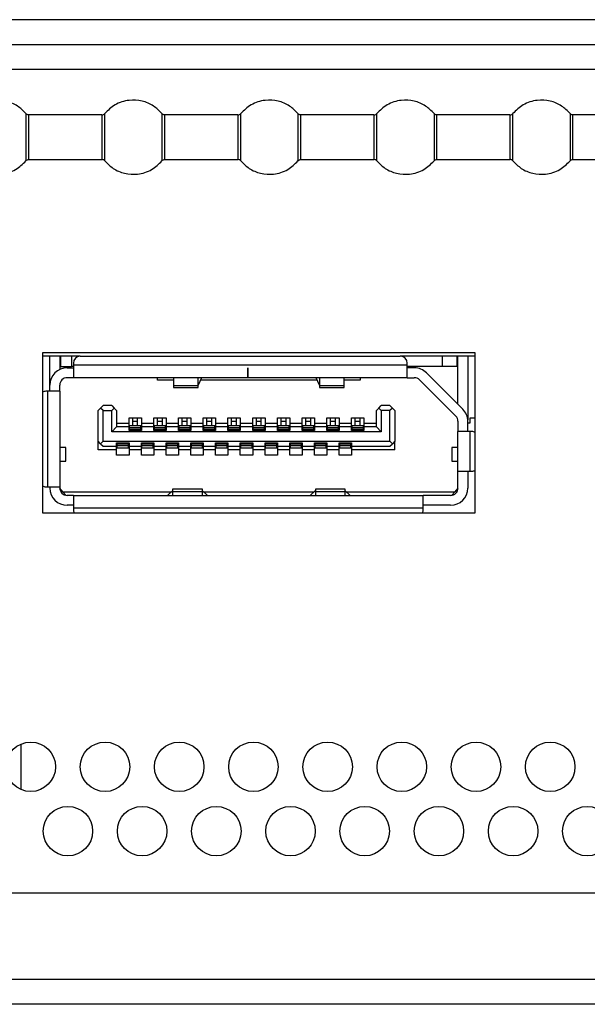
# Model space of a CAD drawing. Header units: millimetres. Extents: x 0 to 1118, y 0 to 864.
# Tile 9 of 65: x 359.5 to 365.24, y 206.65 to 216.6. Entities that reach past the tile are written whole.
import ezdxf

# ---------------------------------------------------------------- set-up
doc = ezdxf.new("R2010")
doc.units = ezdxf.units.MM

msp = doc.modelspace()

# ---------------------------------------------------------------- linework, layer by layer
at = {"color": 7, "linetype": 'Continuous', "lineweight": 30}
for p, q in [((471.2179, 216.6004), (169.7665, 216.6004)), ((169.5897, 216.3504), (471.3947, 216.3504)), ((359.5677, 215.6516), (359.5677, 215.1743)), ((360.3352, 215.6379), (359.5966, 215.6379)), ((359.5966, 215.1879), (359.5966, 215.6379)), ((360.3352, 215.6379), (360.3352, 215.1879)), ((360.3642, 215.1743), (360.3642, 215.6516)), ((360.9427, 215.6516), (360.9427, 215.1743)), ((361.7102, 215.6379), (360.9716, 215.6379)), ((360.9716, 215.1879), (360.9716, 215.6379)), ((361.7102, 215.6379), (361.7102, 215.1879)), ((361.7392, 215.1743), (361.7392, 215.6516)), ((362.3177, 215.6516), (362.3177, 215.1743)), ((363.0852, 215.6379), (362.3466, 215.6379)), ((362.3466, 215.1879), (362.3466, 215.6379)), ((363.0852, 215.6379), (363.0852, 215.1879)), ((363.1142, 215.1743), (363.1142, 215.6516)), ((363.6927, 215.6516), (363.6927, 215.1743)), ((364.4602, 215.6379), (363.7216, 215.6379)), ((363.7216, 215.1879), (363.7216, 215.6379)), ((364.4602, 215.6379), (364.4602, 215.1879)), ((364.4892, 215.1743), (364.4892, 215.6516)), ((365.0677, 215.6516), (365.0677, 215.1743)), ((365.8352, 215.6379), (365.0966, 215.6379)), ((365.0966, 215.1879), (365.0966, 215.6379)), ((359.5966, 215.1879), (360.3352, 215.1879)), ((360.9716, 215.1879), (361.7102, 215.1879)), ((362.3466, 215.1879), (363.0852, 215.1879)), ((363.7216, 215.1879), (364.4602, 215.1879)), ((365.0966, 215.1879), (365.8352, 215.1879)), ((364.1097, 213.2329), (359.7347, 213.2329)), ((359.7347, 213.2329), (359.7347, 211.6179)), ((364.1097, 211.6179), (364.1097, 213.2329)), ((360.1172, 213.2004), (359.7347, 213.2004)), ((359.8097, 212.9079), (359.8097, 213.2004)), ((359.9097, 213.2004), (359.9097, 213.0661)), ((359.9222, 213.0954), (359.9222, 213.2004)), ((360.0297, 213.2004), (360.0297, 213.0954)), ((360.0472, 213.1304), (360.0472, 213.1079)), ((360.1172, 213.2004), (363.3522, 213.2004)), ((364.1097, 213.2004), (363.3522, 213.2004)), ((363.4222, 213.1079), (363.4222, 213.1304)), ((363.7797, 213.0954), (363.7797, 213.2004)), ((363.9222, 213.2004), (363.9222, 213.0954)), ((363.9347, 212.7144), (363.9347, 213.2004)), ((364.0347, 213.2004), (364.0347, 212.5579)), ((359.9222, 213.0954), (359.9097, 213.0954)), ((359.9222, 213.0954), (360.0297, 213.0954)), ((359.9847, 213.0829), (360.0472, 213.0829)), ((360.0472, 213.0954), (360.0297, 213.0954)), ((360.0472, 213.1079), (360.0472, 212.9829)), ((363.4222, 213.1079), (360.0472, 213.1079)), ((361.8097, 213.0829), (361.8122, 213.0829)), ((361.8097, 212.9829), (361.8097, 213.0829)), ((361.8122, 213.0829), (361.8122, 212.9829)), ((363.4222, 212.9829), (363.4222, 213.1079)), ((363.7797, 213.0954), (363.4222, 213.0954)), ((363.4936, 213.0829), (363.4222, 213.0829)), ((363.6174, 213.0317), (363.9834, 212.6656)), ((363.9222, 213.0954), (363.7797, 213.0954)), ((363.9347, 213.0954), (363.9222, 213.0954)), ((360.0472, 212.9829), (359.9847, 212.9829)), ((361.8097, 212.9829), (360.0472, 212.9829)), ((360.8972, 212.9579), (360.8972, 212.9829)), ((361.0584, 212.9579), (360.8972, 212.9579)), ((361.0584, 212.9829), (361.0584, 212.9004)), ((361.3084, 212.9004), (361.3084, 212.9829)), ((361.3413, 212.9829), (361.3084, 212.9057)), ((362.5137, 212.9579), (361.3307, 212.9579)), ((361.8122, 212.9829), (361.8097, 212.9829)), ((363.4222, 212.9829), (361.8122, 212.9829)), ((362.5359, 212.9057), (362.5031, 212.9829)), ((362.5359, 212.9829), (362.5359, 212.9004)), ((362.7859, 212.9004), (362.7859, 212.9829)), ((362.9472, 212.9579), (362.7859, 212.9579)), ((362.9472, 212.9829), (362.9472, 212.9579)), ((363.4222, 212.9829), (363.4936, 212.9829)), ((363.5467, 212.961), (363.9127, 212.5949)), ((359.7847, 212.8454), (359.7697, 212.8454)), ((359.7847, 212.8454), (359.7847, 211.8804)), ((359.9097, 212.8454), (359.7847, 212.8454)), ((359.8097, 212.8454), (359.8097, 212.9079)), ((359.9097, 212.8454), (359.9097, 212.9079)), ((359.9097, 212.8454), (359.9097, 211.8804)), ((361.3084, 212.9004), (361.0584, 212.9004)), ((361.0584, 212.9004), (361.0584, 212.8829)), ((361.0584, 212.8829), (361.3084, 212.8829)), ((361.3084, 212.8829), (361.3084, 212.9004)), ((362.7859, 212.9004), (362.5359, 212.9004)), ((362.5359, 212.9004), (362.5359, 212.8829)), ((362.5359, 212.8829), (362.7859, 212.8829)), ((362.7859, 212.8829), (362.7859, 212.9004)), ((360.3222, 212.6754), (360.2972, 212.6504)), ((360.2972, 212.3404), (360.2972, 212.6504)), ((360.3472, 212.7004), (360.3222, 212.6754)), ((360.3472, 212.6504), (360.3222, 212.6754)), ((360.4347, 212.7004), (360.3472, 212.7004)), ((360.3472, 212.3404), (360.3472, 212.6504)), ((360.3472, 212.6504), (360.4347, 212.6504)), ((360.4347, 212.7004), (360.4597, 212.6754)), ((360.4597, 212.6754), (360.4347, 212.6504)), ((360.4347, 212.4354), (360.4347, 212.6504)), ((360.4597, 212.6754), (360.4847, 212.6504)), ((360.4847, 212.6504), (360.4847, 212.4854)), ((363.1347, 212.6754), (363.1097, 212.6504)), ((363.1097, 212.4854), (363.1097, 212.6504)), ((363.1347, 212.6754), (363.1597, 212.7004)), ((363.1347, 212.6754), (363.1597, 212.6504)), ((363.2472, 212.7004), (363.1597, 212.7004)), ((363.1597, 212.6504), (363.1597, 212.4354)), ((363.2472, 212.6504), (363.1597, 212.6504)), ((363.2472, 212.7004), (363.2722, 212.6754)), ((363.2722, 212.6754), (363.2472, 212.6504)), ((363.2472, 212.3404), (363.2472, 212.6504)), ((363.2722, 212.6754), (363.2972, 212.6504)), ((363.2972, 212.6504), (363.2972, 212.3404)), ((360.6097, 212.5754), (360.7347, 212.5754)), ((360.6097, 212.5229), (360.6097, 212.5754)), ((360.6472, 212.545), (360.6472, 212.5754)), ((360.6472, 212.545), (360.6972, 212.545)), ((360.6472, 212.5004), (360.6472, 212.545)), ((360.6972, 212.545), (360.6972, 212.5754)), ((360.6972, 212.5004), (360.6972, 212.545)), ((360.7347, 212.5754), (360.7347, 212.5229)), ((360.8597, 212.5754), (360.9847, 212.5754)), ((360.8597, 212.5229), (360.8597, 212.5754)), ((360.8972, 212.545), (360.8972, 212.5754)), ((360.8972, 212.545), (360.9472, 212.545)), ((360.8972, 212.5004), (360.8972, 212.545)), ((360.9472, 212.545), (360.9472, 212.5754)), ((360.9472, 212.5004), (360.9472, 212.545)), ((360.9847, 212.5754), (360.9847, 212.5229)), ((361.1097, 212.5754), (361.2347, 212.5754)), ((361.1097, 212.5229), (361.1097, 212.5754)), ((361.1472, 212.545), (361.1472, 212.5754)), ((361.1472, 212.545), (361.1972, 212.545)), ((361.1472, 212.5004), (361.1472, 212.545)), ((361.1972, 212.545), (361.1972, 212.5754)), ((361.1972, 212.5004), (361.1972, 212.545)), ((361.2347, 212.5754), (361.2347, 212.5229)), ((361.3597, 212.5754), (361.4847, 212.5754)), ((361.3597, 212.5229), (361.3597, 212.5754)), ((361.3972, 212.545), (361.3972, 212.5754)), ((361.3972, 212.545), (361.4472, 212.545)), ((361.3972, 212.5004), (361.3972, 212.545)), ((361.4472, 212.545), (361.4472, 212.5754)), ((361.4472, 212.5004), (361.4472, 212.545)), ((361.4847, 212.5754), (361.4847, 212.5229)), ((361.6097, 212.5754), (361.7347, 212.5754)), ((361.6097, 212.5229), (361.6097, 212.5754)), ((361.6472, 212.545), (361.6472, 212.5754)), ((361.6472, 212.545), (361.6972, 212.545)), ((361.6472, 212.5004), (361.6472, 212.545)), ((361.6972, 212.545), (361.6972, 212.5754)), ((361.6972, 212.5004), (361.6972, 212.545)), ((361.7347, 212.5754), (361.7347, 212.5229)), ((361.8597, 212.5754), (361.9847, 212.5754)), ((361.8597, 212.5229), (361.8597, 212.5754)), ((361.8972, 212.545), (361.8972, 212.5754)), ((361.8972, 212.545), (361.9472, 212.545)), ((361.8972, 212.5004), (361.8972, 212.545)), ((361.9472, 212.545), (361.9472, 212.5754)), ((361.9472, 212.5004), (361.9472, 212.545)), ((361.9847, 212.5754), (361.9847, 212.5229)), ((362.1097, 212.5754), (362.2347, 212.5754)), ((362.1097, 212.5229), (362.1097, 212.5754)), ((362.1472, 212.545), (362.1472, 212.5754)), ((362.1472, 212.545), (362.1972, 212.545)), ((362.1472, 212.5004), (362.1472, 212.545)), ((362.1972, 212.545), (362.1972, 212.5754)), ((362.1972, 212.5004), (362.1972, 212.545)), ((362.2347, 212.5754), (362.2347, 212.5229)), ((362.3597, 212.5754), (362.4847, 212.5754)), ((362.3597, 212.5229), (362.3597, 212.5754)), ((362.3972, 212.545), (362.3972, 212.5754)), ((362.3972, 212.545), (362.4472, 212.545)), ((362.3972, 212.5004), (362.3972, 212.545)), ((362.4472, 212.545), (362.4472, 212.5754)), ((362.4472, 212.5004), (362.4472, 212.545)), ((362.4847, 212.5754), (362.4847, 212.5229)), ((362.6097, 212.5754), (362.7347, 212.5754)), ((362.6097, 212.5229), (362.6097, 212.5754)), ((362.6472, 212.545), (362.6472, 212.5754)), ((362.6472, 212.545), (362.6972, 212.545)), ((362.6472, 212.5004), (362.6472, 212.545)), ((362.6972, 212.545), (362.6972, 212.5754)), ((362.6972, 212.5004), (362.6972, 212.545)), ((362.7347, 212.5754), (362.7347, 212.5229)), ((362.8597, 212.5754), (362.9847, 212.5754)), ((362.8597, 212.5229), (362.8597, 212.5754)), ((362.8972, 212.545), (362.8972, 212.5754)), ((362.8972, 212.545), (362.9472, 212.545)), ((362.8972, 212.5004), (362.8972, 212.545)), ((362.9472, 212.545), (362.9472, 212.5754)), ((362.9472, 212.5004), (362.9472, 212.545)), ((362.9847, 212.5754), (362.9847, 212.5229)), ((363.9347, 212.5419), (363.9347, 212.4379)), ((364.0347, 212.4379), (364.0347, 212.5419)), ((364.0597, 212.5254), (364.0597, 212.5754)), ((364.0597, 212.5754), (364.1097, 212.5754)), ((360.4847, 212.4854), (360.4347, 212.4354)), ((363.1597, 212.4354), (360.4347, 212.4354)), ((360.4847, 212.5229), (360.6097, 212.5229)), ((360.6097, 212.4854), (360.4847, 212.4854)), ((360.6097, 212.4854), (360.6097, 212.5229)), ((360.6097, 212.4504), (360.6097, 212.4854)), ((360.7347, 212.4504), (360.6097, 212.4504)), ((360.6159, 212.5004), (360.7284, 212.5004)), ((360.6159, 212.4783), (360.6159, 212.5004)), ((360.6159, 212.4611), (360.6159, 212.4783)), ((360.6159, 212.4783), (360.7284, 212.4783)), ((360.6159, 212.4611), (360.7284, 212.4611)), ((360.6159, 212.4579), (360.6159, 212.4611)), ((360.7284, 212.4579), (360.6159, 212.4579)), ((360.6159, 212.4504), (360.6159, 212.4579)), ((360.7284, 212.4783), (360.7284, 212.5004)), ((360.7284, 212.4611), (360.7284, 212.4783)), ((360.7284, 212.4579), (360.7284, 212.4611)), ((360.7284, 212.4504), (360.7284, 212.4579)), ((360.7347, 212.5229), (360.8597, 212.5229)), ((360.7347, 212.5229), (360.7347, 212.4854)), ((360.7347, 212.4854), (360.7347, 212.4504)), ((360.8597, 212.4854), (360.7347, 212.4854)), ((360.8597, 212.4854), (360.8597, 212.5229)), ((360.8597, 212.4504), (360.8597, 212.4854)), ((360.9847, 212.4504), (360.8597, 212.4504)), ((360.8659, 212.5004), (360.9784, 212.5004)), ((360.8659, 212.4783), (360.8659, 212.5004)), ((360.8659, 212.4783), (360.9784, 212.4783)), ((360.8659, 212.4611), (360.8659, 212.4783)), ((360.8659, 212.4611), (360.9784, 212.4611)), ((360.8659, 212.4579), (360.8659, 212.4611)), ((360.9784, 212.4579), (360.8659, 212.4579)), ((360.8659, 212.4504), (360.8659, 212.4579)), ((360.9784, 212.4783), (360.9784, 212.5004)), ((360.9784, 212.4611), (360.9784, 212.4783)), ((360.9784, 212.4579), (360.9784, 212.4611)), ((360.9784, 212.4504), (360.9784, 212.4579)), ((360.9847, 212.5229), (361.1097, 212.5229)), ((360.9847, 212.5229), (360.9847, 212.4854)), ((360.9847, 212.4854), (360.9847, 212.4504)), ((361.1097, 212.4854), (360.9847, 212.4854)), ((361.1097, 212.4854), (361.1097, 212.5229)), ((361.1097, 212.4504), (361.1097, 212.4854)), ((361.2347, 212.4504), (361.1097, 212.4504)), ((361.1159, 212.5004), (361.2284, 212.5004)), ((361.1159, 212.4783), (361.1159, 212.5004)), ((361.1159, 212.4611), (361.1159, 212.4783)), ((361.1159, 212.4783), (361.2284, 212.4783)), ((361.1159, 212.4611), (361.2284, 212.4611)), ((361.1159, 212.4579), (361.1159, 212.4611)), ((361.2284, 212.4579), (361.1159, 212.4579)), ((361.1159, 212.4504), (361.1159, 212.4579)), ((361.2284, 212.4783), (361.2284, 212.5004)), ((361.2284, 212.4611), (361.2284, 212.4783)), ((361.2284, 212.4579), (361.2284, 212.4611)), ((361.2284, 212.4504), (361.2284, 212.4579)), ((361.2347, 212.5229), (361.3597, 212.5229)), ((361.2347, 212.5229), (361.2347, 212.4854)), ((361.2347, 212.4854), (361.2347, 212.4504)), ((361.3597, 212.4854), (361.2347, 212.4854)), ((361.3597, 212.4854), (361.3597, 212.5229)), ((361.3597, 212.4504), (361.3597, 212.4854)), ((361.4847, 212.4504), (361.3597, 212.4504)), ((361.3659, 212.5004), (361.4784, 212.5004)), ((361.3659, 212.4783), (361.3659, 212.5004)), ((361.3659, 212.4783), (361.4784, 212.4783)), ((361.3659, 212.4611), (361.3659, 212.4783)), ((361.3659, 212.4611), (361.4784, 212.4611)), ((361.3659, 212.4579), (361.3659, 212.4611)), ((361.4784, 212.4579), (361.3659, 212.4579)), ((361.3659, 212.4504), (361.3659, 212.4579)), ((361.4784, 212.4783), (361.4784, 212.5004)), ((361.4784, 212.4611), (361.4784, 212.4783)), ((361.4784, 212.4579), (361.4784, 212.4611)), ((361.4784, 212.4504), (361.4784, 212.4579)), ((361.4847, 212.5229), (361.6097, 212.5229)), ((361.4847, 212.5229), (361.4847, 212.4854)), ((361.4847, 212.4854), (361.4847, 212.4504)), ((361.6097, 212.4854), (361.4847, 212.4854)), ((361.6097, 212.4854), (361.6097, 212.5229)), ((361.6097, 212.4504), (361.6097, 212.4854)), ((361.7347, 212.4504), (361.6097, 212.4504)), ((361.6159, 212.5004), (361.7284, 212.5004)), ((361.6159, 212.4783), (361.6159, 212.5004)), ((361.6159, 212.4611), (361.6159, 212.4783)), ((361.6159, 212.4783), (361.7284, 212.4783)), ((361.6159, 212.4579), (361.6159, 212.4611)), ((361.6159, 212.4611), (361.7284, 212.4611)), ((361.7284, 212.4579), (361.6159, 212.4579)), ((361.6159, 212.4504), (361.6159, 212.4579)), ((361.7284, 212.4783), (361.7284, 212.5004)), ((361.7284, 212.4611), (361.7284, 212.4783)), ((361.7284, 212.4579), (361.7284, 212.4611)), ((361.7284, 212.4504), (361.7284, 212.4579)), ((361.7347, 212.5229), (361.8597, 212.5229)), ((361.7347, 212.5229), (361.7347, 212.4854)), ((361.7347, 212.4854), (361.7347, 212.4504)), ((361.8597, 212.4854), (361.7347, 212.4854)), ((361.8597, 212.4854), (361.8597, 212.5229)), ((361.8597, 212.4504), (361.8597, 212.4854)), ((361.9847, 212.4504), (361.8597, 212.4504)), ((361.8659, 212.5004), (361.9784, 212.5004)), ((361.8659, 212.4783), (361.8659, 212.5004)), ((361.8659, 212.4611), (361.8659, 212.4783)), ((361.8659, 212.4783), (361.9784, 212.4783)), ((361.8659, 212.4611), (361.9784, 212.4611)), ((361.8659, 212.4579), (361.8659, 212.4611)), ((361.9784, 212.4579), (361.8659, 212.4579)), ((361.8659, 212.4504), (361.8659, 212.4579)), ((361.9784, 212.4783), (361.9784, 212.5004)), ((361.9784, 212.4611), (361.9784, 212.4783)), ((361.9784, 212.4579), (361.9784, 212.4611)), ((361.9784, 212.4504), (361.9784, 212.4579)), ((361.9847, 212.5229), (362.1097, 212.5229)), ((361.9847, 212.5229), (361.9847, 212.4854)), ((361.9847, 212.4854), (361.9847, 212.4504)), ((362.1097, 212.4854), (361.9847, 212.4854)), ((362.1097, 212.4854), (362.1097, 212.5229)), ((362.1097, 212.4504), (362.1097, 212.4854)), ((362.2347, 212.4504), (362.1097, 212.4504)), ((362.1159, 212.5004), (362.2284, 212.5004)), ((362.1159, 212.4783), (362.1159, 212.5004)), ((362.1159, 212.4783), (362.2284, 212.4783)), ((362.1159, 212.4611), (362.1159, 212.4783)), ((362.1159, 212.4611), (362.2284, 212.4611)), ((362.1159, 212.4579), (362.1159, 212.4611)), ((362.2284, 212.4579), (362.1159, 212.4579)), ((362.1159, 212.4504), (362.1159, 212.4579)), ((362.2284, 212.4783), (362.2284, 212.5004)), ((362.2284, 212.4611), (362.2284, 212.4783)), ((362.2284, 212.4579), (362.2284, 212.4611)), ((362.2284, 212.4504), (362.2284, 212.4579)), ((362.2347, 212.5229), (362.3597, 212.5229)), ((362.2347, 212.5229), (362.2347, 212.4854)), ((362.2347, 212.4854), (362.2347, 212.4504)), ((362.3597, 212.4854), (362.2347, 212.4854)), ((362.3597, 212.4854), (362.3597, 212.5229)), ((362.3597, 212.4504), (362.3597, 212.4854)), ((362.4847, 212.4504), (362.3597, 212.4504)), ((362.3659, 212.5004), (362.4784, 212.5004)), ((362.3659, 212.4783), (362.3659, 212.5004)), ((362.3659, 212.4783), (362.4784, 212.4783)), ((362.3659, 212.4611), (362.3659, 212.4783)), ((362.3659, 212.4579), (362.3659, 212.4611)), ((362.3659, 212.4611), (362.4784, 212.4611)), ((362.4784, 212.4579), (362.3659, 212.4579)), ((362.3659, 212.4504), (362.3659, 212.4579)), ((362.4784, 212.4783), (362.4784, 212.5004)), ((362.4784, 212.4611), (362.4784, 212.4783)), ((362.4784, 212.4579), (362.4784, 212.4611)), ((362.4784, 212.4504), (362.4784, 212.4579)), ((362.4847, 212.5229), (362.6097, 212.5229)), ((362.4847, 212.5229), (362.4847, 212.4854)), ((362.4847, 212.4854), (362.4847, 212.4504)), ((362.6097, 212.4854), (362.4847, 212.4854)), ((362.6097, 212.4854), (362.6097, 212.5229)), ((362.6097, 212.4504), (362.6097, 212.4854)), ((362.7347, 212.4504), (362.6097, 212.4504)), ((362.6159, 212.5004), (362.7284, 212.5004)), ((362.6159, 212.4783), (362.6159, 212.5004)), ((362.6159, 212.4611), (362.6159, 212.4783)), ((362.6159, 212.4783), (362.7284, 212.4783)), ((362.6159, 212.4579), (362.6159, 212.4611)), ((362.6159, 212.4611), (362.7284, 212.4611)), ((362.7284, 212.4579), (362.6159, 212.4579)), ((362.6159, 212.4504), (362.6159, 212.4579)), ((362.7284, 212.4783), (362.7284, 212.5004)), ((362.7284, 212.4611), (362.7284, 212.4783)), ((362.7284, 212.4579), (362.7284, 212.4611)), ((362.7284, 212.4504), (362.7284, 212.4579)), ((362.7347, 212.5229), (362.8597, 212.5229)), ((362.7347, 212.5229), (362.7347, 212.4854)), ((362.7347, 212.4854), (362.7347, 212.4504)), ((362.8597, 212.4854), (362.7347, 212.4854)), ((362.8597, 212.4854), (362.8597, 212.5229)), ((362.8597, 212.4504), (362.8597, 212.4854)), ((362.9847, 212.4504), (362.8597, 212.4504)), ((362.8659, 212.5004), (362.9784, 212.5004)), ((362.8659, 212.4783), (362.8659, 212.5004)), ((362.8659, 212.4611), (362.8659, 212.4783)), ((362.8659, 212.4783), (362.9784, 212.4783)), ((362.8659, 212.4611), (362.9784, 212.4611)), ((362.8659, 212.4579), (362.8659, 212.4611)), ((362.9784, 212.4579), (362.8659, 212.4579)), ((362.8659, 212.4504), (362.8659, 212.4579)), ((362.9784, 212.4783), (362.9784, 212.5004)), ((362.9784, 212.4611), (362.9784, 212.4783)), ((362.9784, 212.4579), (362.9784, 212.4611)), ((362.9784, 212.4504), (362.9784, 212.4579)), ((362.9847, 212.5229), (363.1097, 212.5229)), ((362.9847, 212.5229), (362.9847, 212.4854)), ((362.9847, 212.4854), (362.9847, 212.4504)), ((363.1097, 212.4854), (362.9847, 212.4854)), ((363.1597, 212.4354), (363.1097, 212.4854)), ((363.9347, 212.0379), (363.9347, 212.4379)), ((364.0597, 212.4379), (363.9347, 212.4379)), ((364.0347, 212.5254), (364.0597, 212.5254)), ((364.0597, 212.0379), (364.0597, 212.4379)), ((364.0759, 212.4379), (364.0597, 212.4379)), ((360.3222, 212.3154), (360.2972, 212.3404)), ((360.2972, 212.2529), (360.2972, 212.3404)), ((360.3472, 212.3404), (360.3222, 212.3154)), ((360.3472, 212.3404), (363.2472, 212.3404)), ((363.2722, 212.3154), (363.2472, 212.3404)), ((363.2972, 212.3404), (363.2722, 212.3154)), ((363.2972, 212.2529), (363.2972, 212.3404)), ((359.9722, 212.2767), (359.9097, 212.2767)), ((359.9722, 212.1392), (359.9722, 212.2767)), ((360.4847, 212.2529), (360.2972, 212.2529)), ((360.3222, 212.3154), (360.3472, 212.2904)), ((360.3472, 212.2904), (360.4847, 212.2904)), ((360.4847, 212.3254), (360.6097, 212.3254)), ((360.4847, 212.2904), (360.4847, 212.3254)), ((360.4847, 212.2529), (360.4847, 212.2904)), ((360.4847, 212.2004), (360.4847, 212.2529)), ((360.4909, 212.3179), (360.4909, 212.3254)), ((360.4909, 212.3179), (360.6034, 212.3179)), ((360.4909, 212.3148), (360.4909, 212.3179)), ((360.4909, 212.2976), (360.4909, 212.3148)), ((360.4909, 212.3148), (360.6034, 212.3148)), ((360.4909, 212.2976), (360.6034, 212.2976)), ((360.4909, 212.2754), (360.4909, 212.2976)), ((360.4909, 212.2754), (360.6034, 212.2754)), ((360.6034, 212.3179), (360.6034, 212.3254)), ((360.6034, 212.3148), (360.6034, 212.3179)), ((360.6034, 212.2976), (360.6034, 212.3148)), ((360.6034, 212.2754), (360.6034, 212.2976)), ((360.6097, 212.3254), (360.6097, 212.2904)), ((360.6097, 212.2904), (360.7347, 212.2904)), ((360.6097, 212.2904), (360.6097, 212.2529)), ((360.7347, 212.2529), (360.6097, 212.2529)), ((360.6097, 212.2529), (360.6097, 212.2004)), ((360.7347, 212.3254), (360.8597, 212.3254)), ((360.7347, 212.2904), (360.7347, 212.3254)), ((360.7347, 212.2529), (360.7347, 212.2904)), ((360.7347, 212.2004), (360.7347, 212.2529)), ((360.7409, 212.3179), (360.7409, 212.3254)), ((360.7409, 212.3179), (360.8534, 212.3179)), ((360.7409, 212.3148), (360.7409, 212.3179)), ((360.7409, 212.2976), (360.7409, 212.3148)), ((360.7409, 212.3148), (360.8534, 212.3148)), ((360.7409, 212.2976), (360.8534, 212.2976)), ((360.7409, 212.2754), (360.7409, 212.2976)), ((360.7409, 212.2754), (360.8534, 212.2754)), ((360.8534, 212.3179), (360.8534, 212.3254)), ((360.8534, 212.3148), (360.8534, 212.3179)), ((360.8534, 212.2976), (360.8534, 212.3148)), ((360.8534, 212.2754), (360.8534, 212.2976)), ((360.8597, 212.3254), (360.8597, 212.2904)), ((360.8597, 212.2904), (360.9847, 212.2904)), ((360.8597, 212.2904), (360.8597, 212.2529)), ((360.9847, 212.2529), (360.8597, 212.2529)), ((360.8597, 212.2529), (360.8597, 212.2004)), ((360.9847, 212.3254), (361.1097, 212.3254)), ((360.9847, 212.2904), (360.9847, 212.3254)), ((360.9847, 212.2529), (360.9847, 212.2904)), ((360.9847, 212.2004), (360.9847, 212.2529)), ((360.9909, 212.3179), (360.9909, 212.3254)), ((360.9909, 212.3179), (361.1034, 212.3179)), ((360.9909, 212.3148), (360.9909, 212.3179)), ((360.9909, 212.3148), (361.1034, 212.3148)), ((360.9909, 212.2976), (360.9909, 212.3148)), ((360.9909, 212.2976), (361.1034, 212.2976)), ((360.9909, 212.2754), (360.9909, 212.2976)), ((360.9909, 212.2754), (361.1034, 212.2754)), ((361.1034, 212.3179), (361.1034, 212.3254)), ((361.1034, 212.3148), (361.1034, 212.3179)), ((361.1034, 212.2976), (361.1034, 212.3148)), ((361.1034, 212.2754), (361.1034, 212.2976)), ((361.1097, 212.3254), (361.1097, 212.2904)), ((361.1097, 212.2904), (361.2347, 212.2904)), ((361.1097, 212.2904), (361.1097, 212.2529)), ((361.2347, 212.2529), (361.1097, 212.2529)), ((361.1097, 212.2529), (361.1097, 212.2004)), ((361.2347, 212.3254), (361.3597, 212.3254)), ((361.2347, 212.2904), (361.2347, 212.3254)), ((361.2347, 212.2529), (361.2347, 212.2904)), ((361.2347, 212.2004), (361.2347, 212.2529)), ((361.2409, 212.3179), (361.2409, 212.3254)), ((361.2409, 212.3179), (361.3534, 212.3179)), ((361.2409, 212.3148), (361.2409, 212.3179)), ((361.2409, 212.2976), (361.2409, 212.3148)), ((361.2409, 212.3148), (361.3534, 212.3148)), ((361.2409, 212.2976), (361.3534, 212.2976)), ((361.2409, 212.2754), (361.2409, 212.2976)), ((361.2409, 212.2754), (361.3534, 212.2754)), ((361.3534, 212.3179), (361.3534, 212.3254)), ((361.3534, 212.3148), (361.3534, 212.3179)), ((361.3534, 212.2976), (361.3534, 212.3148)), ((361.3534, 212.2754), (361.3534, 212.2976)), ((361.3597, 212.3254), (361.3597, 212.2904)), ((361.3597, 212.2904), (361.4847, 212.2904)), ((361.3597, 212.2904), (361.3597, 212.2529)), ((361.4847, 212.2529), (361.3597, 212.2529)), ((361.3597, 212.2529), (361.3597, 212.2004)), ((361.4847, 212.3254), (361.6097, 212.3254)), ((361.4847, 212.2904), (361.4847, 212.3254)), ((361.4847, 212.2529), (361.4847, 212.2904)), ((361.4847, 212.2004), (361.4847, 212.2529)), ((361.4909, 212.3179), (361.4909, 212.3254)), ((361.4909, 212.3179), (361.6034, 212.3179)), ((361.4909, 212.3148), (361.4909, 212.3179)), ((361.4909, 212.3148), (361.6034, 212.3148)), ((361.4909, 212.2976), (361.4909, 212.3148)), ((361.4909, 212.2976), (361.6034, 212.2976)), ((361.4909, 212.2754), (361.4909, 212.2976)), ((361.4909, 212.2754), (361.6034, 212.2754)), ((361.6034, 212.3179), (361.6034, 212.3254)), ((361.6034, 212.3148), (361.6034, 212.3179)), ((361.6034, 212.2976), (361.6034, 212.3148)), ((361.6034, 212.2754), (361.6034, 212.2976)), ((361.6097, 212.3254), (361.6097, 212.2904)), ((361.6097, 212.2904), (361.7347, 212.2904)), ((361.6097, 212.2904), (361.6097, 212.2529)), ((361.7347, 212.2529), (361.6097, 212.2529)), ((361.6097, 212.2529), (361.6097, 212.2004)), ((361.7347, 212.3254), (361.8597, 212.3254)), ((361.7347, 212.2904), (361.7347, 212.3254)), ((361.7347, 212.2529), (361.7347, 212.2904)), ((361.7347, 212.2004), (361.7347, 212.2529)), ((361.7409, 212.3179), (361.7409, 212.3254)), ((361.7409, 212.3179), (361.8534, 212.3179)), ((361.7409, 212.3148), (361.7409, 212.3179)), ((361.7409, 212.2976), (361.7409, 212.3148)), ((361.7409, 212.3148), (361.8534, 212.3148)), ((361.7409, 212.2976), (361.8534, 212.2976)), ((361.7409, 212.2754), (361.7409, 212.2976)), ((361.7409, 212.2754), (361.8534, 212.2754)), ((361.8534, 212.3179), (361.8534, 212.3254)), ((361.8534, 212.3148), (361.8534, 212.3179)), ((361.8534, 212.2976), (361.8534, 212.3148)), ((361.8534, 212.2754), (361.8534, 212.2976)), ((361.8597, 212.3254), (361.8597, 212.2904)), ((361.8597, 212.2904), (361.9847, 212.2904)), ((361.8597, 212.2904), (361.8597, 212.2529)), ((361.9847, 212.2529), (361.8597, 212.2529)), ((361.8597, 212.2529), (361.8597, 212.2004)), ((361.9847, 212.3254), (362.1097, 212.3254)), ((361.9847, 212.2904), (361.9847, 212.3254)), ((361.9847, 212.2529), (361.9847, 212.2904)), ((361.9847, 212.2004), (361.9847, 212.2529)), ((361.9909, 212.3179), (361.9909, 212.3254)), ((361.9909, 212.3179), (362.1034, 212.3179)), ((361.9909, 212.3148), (361.9909, 212.3179)), ((361.9909, 212.2976), (361.9909, 212.3148)), ((361.9909, 212.3148), (362.1034, 212.3148)), ((361.9909, 212.2976), (362.1034, 212.2976)), ((361.9909, 212.2754), (361.9909, 212.2976)), ((361.9909, 212.2754), (362.1034, 212.2754)), ((362.1034, 212.3179), (362.1034, 212.3254)), ((362.1034, 212.3148), (362.1034, 212.3179)), ((362.1034, 212.2976), (362.1034, 212.3148)), ((362.1034, 212.2754), (362.1034, 212.2976)), ((362.1097, 212.3254), (362.1097, 212.2904)), ((362.1097, 212.2904), (362.2347, 212.2904)), ((362.1097, 212.2904), (362.1097, 212.2529)), ((362.2347, 212.2529), (362.1097, 212.2529)), ((362.1097, 212.2529), (362.1097, 212.2004)), ((362.2347, 212.3254), (362.3597, 212.3254)), ((362.2347, 212.2904), (362.2347, 212.3254)), ((362.2347, 212.2529), (362.2347, 212.2904)), ((362.2347, 212.2004), (362.2347, 212.2529)), ((362.2409, 212.3179), (362.2409, 212.3254)), ((362.2409, 212.3179), (362.3534, 212.3179)), ((362.2409, 212.3148), (362.2409, 212.3179)), ((362.2409, 212.2976), (362.2409, 212.3148)), ((362.2409, 212.3148), (362.3534, 212.3148)), ((362.2409, 212.2976), (362.3534, 212.2976)), ((362.2409, 212.2754), (362.2409, 212.2976)), ((362.2409, 212.2754), (362.3534, 212.2754)), ((362.3534, 212.3179), (362.3534, 212.3254)), ((362.3534, 212.3148), (362.3534, 212.3179)), ((362.3534, 212.2976), (362.3534, 212.3148)), ((362.3534, 212.2754), (362.3534, 212.2976)), ((362.3597, 212.3254), (362.3597, 212.2904)), ((362.3597, 212.2904), (362.4847, 212.2904)), ((362.3597, 212.2904), (362.3597, 212.2529)), ((362.4847, 212.2529), (362.3597, 212.2529)), ((362.3597, 212.2529), (362.3597, 212.2004)), ((362.4847, 212.3254), (362.6097, 212.3254)), ((362.4847, 212.2904), (362.4847, 212.3254)), ((362.4847, 212.2529), (362.4847, 212.2904)), ((362.4847, 212.2004), (362.4847, 212.2529)), ((362.4909, 212.3179), (362.4909, 212.3254)), ((362.4909, 212.3179), (362.6034, 212.3179)), ((362.4909, 212.3148), (362.4909, 212.3179)), ((362.4909, 212.3148), (362.6034, 212.3148)), ((362.4909, 212.2976), (362.4909, 212.3148)), ((362.4909, 212.2976), (362.6034, 212.2976)), ((362.4909, 212.2754), (362.4909, 212.2976)), ((362.4909, 212.2754), (362.6034, 212.2754)), ((362.6034, 212.3179), (362.6034, 212.3254)), ((362.6034, 212.3148), (362.6034, 212.3179)), ((362.6034, 212.2976), (362.6034, 212.3148)), ((362.6034, 212.2754), (362.6034, 212.2976)), ((362.6097, 212.3254), (362.6097, 212.2904)), ((362.6097, 212.2904), (362.7347, 212.2904)), ((362.6097, 212.2904), (362.6097, 212.2529)), ((362.7347, 212.2529), (362.6097, 212.2529)), ((362.6097, 212.2529), (362.6097, 212.2004)), ((362.7347, 212.2904), (362.7347, 212.3254)), ((362.7347, 212.3254), (362.8597, 212.3254)), ((362.7347, 212.2529), (362.7347, 212.2904)), ((362.7347, 212.2004), (362.7347, 212.2529)), ((362.7409, 212.3179), (362.7409, 212.3254)), ((362.7409, 212.3179), (362.8534, 212.3179)), ((362.7409, 212.3148), (362.7409, 212.3179)), ((362.7409, 212.2976), (362.7409, 212.3148)), ((362.7409, 212.3148), (362.8534, 212.3148)), ((362.7409, 212.2976), (362.8534, 212.2976)), ((362.7409, 212.2754), (362.7409, 212.2976)), ((362.7409, 212.2754), (362.8534, 212.2754)), ((362.8534, 212.3179), (362.8534, 212.3254)), ((362.8534, 212.3148), (362.8534, 212.3179)), ((362.8534, 212.2976), (362.8534, 212.3148)), ((362.8534, 212.2754), (362.8534, 212.2976)), ((362.8597, 212.3254), (362.8597, 212.2904)), ((362.8597, 212.2904), (363.2472, 212.2904)), ((362.8597, 212.2904), (362.8597, 212.2529)), ((363.2972, 212.2529), (362.8597, 212.2529)), ((362.8597, 212.2529), (362.8597, 212.2004)), ((363.2472, 212.2904), (363.2722, 212.3154)), ((363.8722, 212.2767), (363.8722, 212.1392)), ((363.9347, 212.2767), (363.8722, 212.2767)), ((359.9097, 212.1392), (359.9722, 212.1392)), ((360.6097, 212.2004), (360.4847, 212.2004)), ((360.8597, 212.2004), (360.7347, 212.2004)), ((361.1097, 212.2004), (360.9847, 212.2004)), ((361.3597, 212.2004), (361.2347, 212.2004)), ((361.6097, 212.2004), (361.4847, 212.2004)), ((361.8597, 212.2004), (361.7347, 212.2004)), ((362.1097, 212.2004), (361.9847, 212.2004)), ((362.3597, 212.2004), (362.2347, 212.2004)), ((362.6097, 212.2004), (362.4847, 212.2004)), ((362.8597, 212.2004), (362.7347, 212.2004)), ((363.8722, 212.1392), (363.9347, 212.1392)), ((363.9347, 212.0379), (364.0597, 212.0379)), ((363.9347, 211.8679), (363.9347, 212.0379)), ((364.0347, 212.0379), (364.0347, 211.8679)), ((364.0597, 212.0379), (364.0759, 212.0379)), ((359.7697, 211.8804), (359.7847, 211.8804)), ((359.7847, 211.8804), (359.9097, 211.8804)), ((359.8097, 211.8804), (359.8097, 211.8679)), ((359.9097, 211.8804), (359.9097, 211.8679)), ((359.9409, 211.8304), (359.9097, 211.8679)), ((359.9222, 211.8529), (359.9222, 211.8265)), ((361.0497, 211.8386), (361.0009, 211.7966)), ((361.3509, 211.8554), (361.0509, 211.8554)), ((361.0509, 211.8554), (361.0509, 211.8316)), ((361.3509, 211.8316), (361.3509, 211.8554)), ((361.4009, 211.7966), (361.3522, 211.8386)), ((362.4434, 211.7966), (362.4922, 211.8386)), ((362.7934, 211.8554), (362.4934, 211.8554)), ((362.4934, 211.8554), (362.4934, 211.8316)), ((362.7934, 211.8316), (362.7934, 211.8554)), ((362.7947, 211.8386), (362.8434, 211.7966)), ((363.9347, 211.8679), (363.9034, 211.8304)), ((363.9347, 211.8654), (363.9222, 211.8529)), ((363.9222, 211.8529), (363.9222, 211.8265)), ((359.9712, 211.7942), (359.9409, 211.8304)), ((359.9409, 211.8304), (361.0403, 211.8304)), ((360.0472, 211.7929), (359.9847, 211.7929)), ((360.0472, 211.7929), (360.0472, 211.6679)), ((360.0472, 211.7929), (363.5847, 211.7929)), ((361.0009, 211.7929), (361.0009, 211.7966)), ((361.0509, 211.8316), (361.3509, 211.8316)), ((361.0509, 211.8316), (361.0509, 211.7929)), ((361.3509, 211.7929), (361.3509, 211.8316)), ((361.3616, 211.8304), (362.4828, 211.8304)), ((361.4009, 211.7966), (361.4009, 211.7929)), ((362.4434, 211.7929), (362.4434, 211.7966)), ((362.4934, 211.8316), (362.7934, 211.8316)), ((362.4934, 211.8316), (362.4934, 211.7929)), ((362.7934, 211.7929), (362.7934, 211.8316)), ((362.8041, 211.8304), (363.9034, 211.8304)), ((362.8434, 211.7966), (362.8434, 211.7929)), ((363.5847, 211.6679), (363.5847, 211.7929)), ((363.8597, 211.7929), (363.5847, 211.7929)), ((363.9034, 211.8304), (363.8732, 211.7942)), ((360.0472, 211.6929), (359.9847, 211.6929)), ((360.0472, 211.6679), (363.5847, 211.6679)), ((360.0472, 211.6679), (360.0472, 211.6504)), ((363.8597, 211.6929), (363.5847, 211.6929)), ((363.5847, 211.6504), (363.5847, 211.6679)), ((359.7347, 211.6179), (364.1097, 211.6179)), ((359.5172, 209.2796), (359.5172, 208.8213)), ((196.6765, 207.7754), (376.4922, 207.7754)), ((376.9922, 206.9004), (196.6765, 206.9004)), ((376.9922, 206.6504), (196.4997, 206.6504))]:
    msp.add_line(p, q, dxfattribs=at)
at = {"color": 8, "linetype": 'Continuous', "lineweight": 30}
for p, q in [((199.1747, 216.1004), (379.2572, 216.1004)), ((364.034, 212.5579), (364.0347, 212.5579))]:
    msp.add_line(p, q, dxfattribs=at)
at = {"color": 7, "linetype": 'Continuous', "lineweight": 30}
for centre in [(359.6172, 209.0504), (360.3672, 209.0504), (361.1172, 209.0504), (361.8672, 209.0504), (362.6172, 209.0504), (363.3672, 209.0504), (364.1172, 209.0504), (364.8672, 209.0504), (359.9922, 208.4004), (360.7422, 208.4004), (361.4922, 208.4004), (362.2422, 208.4004), (362.9922, 208.4004), (363.7422, 208.4004), (364.4922, 208.4004), (365.2422, 208.4004)]:
    msp.add_circle(centre, 0.25, dxfattribs=at)
for centre, radius, start, end in [((360.1172, 213.1304), 0.07, 90, 180), ((363.3522, 213.1304), 0.07, 0, 90), ((359.9847, 212.9079), 0.175, 90, 180), ((363.4936, 212.9079), 0.175, 45, 90), ((359.9847, 212.9079), 0.075, 90, 180), ((363.4936, 212.9079), 0.075, 45, 90), ((359.7697, 212.7754), 0.07, 90, 120), ((363.8597, 212.5419), 0.175, 0, 45), ((363.8597, 212.5419), 0.075, 0, 45), ((364.0759, 212.3679), 0.07, 61.17455, 90), ((364.0759, 212.1079), 0.07, 270, 298.82545), ((359.7697, 211.9504), 0.07, 240, 270), ((359.9847, 211.8679), 0.175, 180, 270), ((359.9847, 211.8679), 0.075, 180, 270), ((363.8597, 211.8679), 0.075, 270, 0), ((363.8597, 211.8679), 0.175, 270, 0), ((360.1222, 211.6504), 0.075, 180, 205.67929), ((363.5097, 211.6504), 0.075, 334.32071, 0)]:
    msp.add_arc(centre, radius, start, end, dxfattribs=at)
for centre, start_param, end_param in [((361.0558, 211.6804), 0.349957, 0.442911), ((361.346, 211.6804), 5.840274, 5.933229), ((362.4983, 211.6804), 0.349957, 0.442911), ((362.7885, 211.6804), 5.840274, 5.933229)]:
    msp.add_ellipse(centre, major_axis=(0, 0.175), ratio=0.081633, start_param=start_param, end_param=end_param, dxfattribs=at)
for points, knots in [([(359.5677, 215.6516), (359.5407, 215.6789), (359.484, 215.7363), (359.3663, 215.7848), (359.2294, 215.7934), (359.0908, 215.7511), (359.0219, 215.6836), (358.9892, 215.6516)], [0, 0, 0, 0, 0.174209, 0.365443, 0.564527, 0.793006, 1, 1, 1, 1]), ([(360.9427, 215.6516), (360.9157, 215.6789), (360.859, 215.7363), (360.7413, 215.7848), (360.6044, 215.7934), (360.4658, 215.7511), (360.3969, 215.6836), (360.3642, 215.6516)], [0, 0, 0, 0, 0.174204, 0.365438, 0.564528, 0.793002, 1, 1, 1, 1]), ([(362.3177, 215.6516), (362.2907, 215.6789), (362.234, 215.7363), (362.1163, 215.7848), (361.9794, 215.7934), (361.8408, 215.7511), (361.7719, 215.6836), (361.7392, 215.6516)], [0, 0, 0, 0, 0.174204, 0.365444, 0.564528, 0.793002, 1, 1, 1, 1]), ([(363.6927, 215.6516), (363.6657, 215.6789), (363.609, 215.7363), (363.4913, 215.7848), (363.3544, 215.7934), (363.2158, 215.7511), (363.1469, 215.6836), (363.1142, 215.6516)], [0, 0, 0, 0, 0.174209, 0.365443, 0.564527, 0.793006, 1, 1, 1, 1]), ([(365.0677, 215.6516), (365.0407, 215.6789), (364.984, 215.7363), (364.8663, 215.7848), (364.7294, 215.7934), (364.5908, 215.7511), (364.5219, 215.6836), (364.4892, 215.6516)], [0, 0, 0, 0, 0.174209, 0.365443, 0.564527, 0.793006, 1, 1, 1, 1]), ([(359.5966, 215.6379), (359.5904, 215.6388), (359.5792, 215.6403), (359.5712, 215.6481), (359.5677, 215.6516)], [0, 0, 0, 0, 0.559996, 1, 1, 1, 1]), ([(360.3352, 215.6379), (360.3415, 215.6388), (360.3527, 215.6403), (360.3607, 215.6481), (360.3642, 215.6516)], [0, 0, 0, 0, 0.559996, 1, 1, 1, 1]), ([(360.9716, 215.6379), (360.9654, 215.6388), (360.9542, 215.6403), (360.9462, 215.6481), (360.9427, 215.6516)], [0, 0, 0, 0, 0.560045, 1, 1, 1, 1]), ([(361.7102, 215.6379), (361.7165, 215.6388), (361.7277, 215.6403), (361.7357, 215.6481), (361.7392, 215.6516)], [0, 0, 0, 0, 0.559996, 1, 1, 1, 1]), ([(362.3466, 215.6379), (362.3404, 215.6388), (362.3292, 215.6403), (362.3212, 215.6481), (362.3177, 215.6516)], [0, 0, 0, 0, 0.559996, 1, 1, 1, 1]), ([(363.0852, 215.6379), (363.0915, 215.6388), (363.1027, 215.6403), (363.1107, 215.6481), (363.1142, 215.6516)], [0, 0, 0, 0, 0.559996, 1, 1, 1, 1]), ([(363.7216, 215.6379), (363.7154, 215.6388), (363.7042, 215.6403), (363.6962, 215.6481), (363.6927, 215.6516)], [0, 0, 0, 0, 0.559996, 1, 1, 1, 1]), ([(364.4602, 215.6379), (364.4665, 215.6388), (364.4777, 215.6403), (364.4857, 215.6481), (364.4892, 215.6516)], [0, 0, 0, 0, 0.559947, 1, 1, 1, 1]), ([(365.0966, 215.6379), (365.0904, 215.6388), (365.0792, 215.6403), (365.0712, 215.6481), (365.0677, 215.6516)], [0, 0, 0, 0, 0.559996, 1, 1, 1, 1]), ([(358.9892, 215.1743), (359.0162, 215.147), (359.0729, 215.0896), (359.1906, 215.0411), (359.3275, 215.0324), (359.466, 215.0748), (359.5349, 215.1423), (359.5677, 215.1743)], [0, 0, 0, 0, 0.174204, 0.365439, 0.564529, 0.793003, 1, 1, 1, 1]), ([(359.5677, 215.1743), (359.5723, 215.1786), (359.5806, 215.1863), (359.5917, 215.1874), (359.5966, 215.1879)], [0, 0, 0, 0, 0.560025, 1, 1, 1, 1]), ([(360.3352, 215.1899), (360.338, 215.1898), (360.3435, 215.1894), (360.3514, 215.1866), (360.3586, 215.1823), (360.3624, 215.1783), (360.3643, 215.1763)], [0, 0, 0, 0, 0.247008, 0.500174, 0.753153, 1, 1, 1, 1]), ([(360.3642, 215.1743), (360.3595, 215.1786), (360.3513, 215.1863), (360.3401, 215.1874), (360.3352, 215.1879)], [0, 0, 0, 0, 0.560025, 1, 1, 1, 1]), ([(360.3642, 215.1743), (360.3912, 215.147), (360.4479, 215.0896), (360.5656, 215.0411), (360.7025, 215.0324), (360.841, 215.0748), (360.9099, 215.1423), (360.9427, 215.1743)], [0, 0, 0, 0, 0.1742087, 0.365443, 0.5645275, 0.7930071, 1, 1, 1, 1]), ([(360.9427, 215.1743), (360.9473, 215.1786), (360.9556, 215.1863), (360.9667, 215.1874), (360.9716, 215.1879)], [0, 0, 0, 0, 0.559963, 1, 1, 1, 1]), ([(361.7102, 215.1899), (361.713, 215.1898), (361.7185, 215.1894), (361.7264, 215.1866), (361.7336, 215.1823), (361.7374, 215.1783), (361.7393, 215.1763)], [0, 0, 0, 0, 0.24701, 0.500073, 0.753151, 1, 1, 1, 1]), ([(361.7392, 215.1743), (361.7345, 215.1786), (361.7263, 215.1863), (361.7151, 215.1874), (361.7102, 215.1879)], [0, 0, 0, 0, 0.560025, 1, 1, 1, 1]), ([(361.7392, 215.1743), (361.7662, 215.147), (361.8229, 215.0896), (361.9406, 215.0411), (362.0775, 215.0324), (362.216, 215.0748), (362.2849, 215.1423), (362.3177, 215.1743)], [0, 0, 0, 0, 0.1742087, 0.365443, 0.5645275, 0.7930071, 1, 1, 1, 1]), ([(362.3177, 215.1743), (362.3223, 215.1786), (362.3306, 215.1863), (362.3417, 215.1874), (362.3466, 215.1879)], [0, 0, 0, 0, 0.560025, 1, 1, 1, 1]), ([(363.0852, 215.1899), (363.088, 215.1898), (363.0935, 215.1894), (363.1014, 215.1866), (363.1086, 215.1823), (363.1124, 215.1783), (363.1143, 215.1763)], [0, 0, 0, 0, 0.24703, 0.500113, 0.753211, 1, 1, 1, 1]), ([(363.1142, 215.1743), (363.1095, 215.1786), (363.1013, 215.1863), (363.0901, 215.1874), (363.0852, 215.1879)], [0, 0, 0, 0, 0.560025, 1, 1, 1, 1]), ([(363.1142, 215.1743), (363.1412, 215.147), (363.1979, 215.0896), (363.3156, 215.0411), (363.4525, 215.0324), (363.591, 215.0748), (363.6599, 215.1423), (363.6927, 215.1743)], [0, 0, 0, 0, 0.174205, 0.365444, 0.564529, 0.793003, 1, 1, 1, 1]), ([(363.6927, 215.1743), (363.6973, 215.1786), (363.7056, 215.1863), (363.7167, 215.1874), (363.7216, 215.1879)], [0, 0, 0, 0, 0.560025, 1, 1, 1, 1]), ([(364.4602, 215.1899), (364.463, 215.1898), (364.4685, 215.1894), (364.4764, 215.1866), (364.4836, 215.1823), (364.4874, 215.1783), (364.4893, 215.1763)], [0, 0, 0, 0, 0.247004, 0.500166, 0.753237, 1, 1, 1, 1]), ([(364.4892, 215.1743), (364.4845, 215.1786), (364.4763, 215.1863), (364.4651, 215.1874), (364.4602, 215.1879)], [0, 0, 0, 0, 0.559963, 1, 1, 1, 1]), ([(364.4892, 215.1743), (364.5162, 215.147), (364.5729, 215.0896), (364.6906, 215.0411), (364.8275, 215.0324), (364.966, 215.0748), (365.0349, 215.1423), (365.0677, 215.1743)], [0, 0, 0, 0, 0.174204, 0.365439, 0.564529, 0.793003, 1, 1, 1, 1]), ([(365.0677, 215.1743), (365.0723, 215.1786), (365.0806, 215.1863), (365.0917, 215.1874), (365.0966, 215.1879)], [0, 0, 0, 0, 0.560025, 1, 1, 1, 1])]:
    msp.add_open_spline(points, degree=3, knots=knots, dxfattribs=at)

doc.saveas('drawing.dxf')
